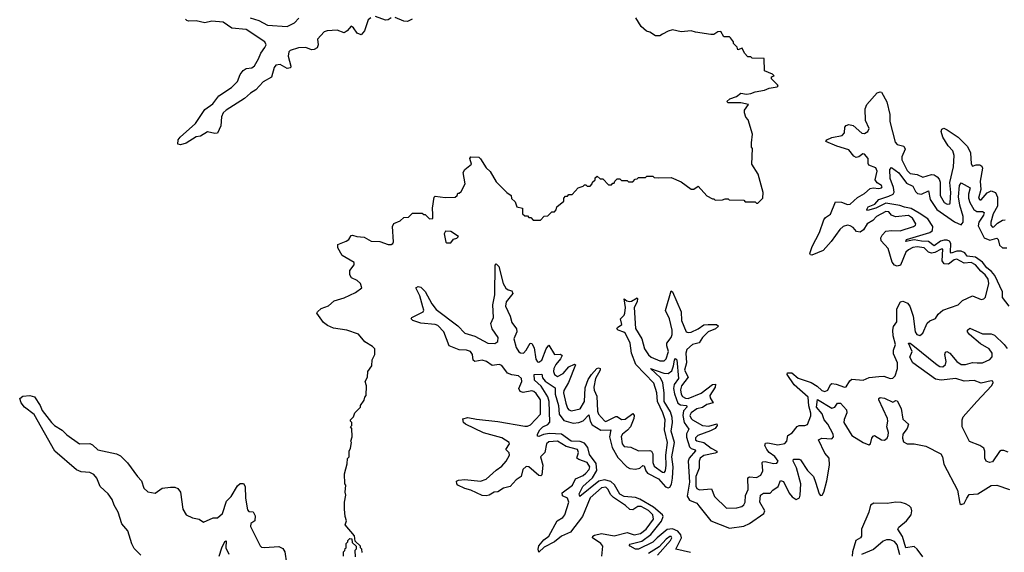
# Model space of a CAD drawing. Extents: x 2528690 to 2677062, y 911844 to 1023253.
# Tile 143 of 145: x 2662223 to 2669148, y 936942 to 940691. Entities that reach past the tile are written whole.
import ezdxf

# ---------------------------------------------------------------- set-up
doc = ezdxf.new("R2010")
doc.units = 0

msp = doc.modelspace()

# ---------------------------------------------------------------- linework, layer by layer
at = {"layer": '0CON10XD'}
for points in [[(2664835, 940703.8), (2664815, 940690), (2664795, 940686.9), (2664725, 940714)], [(2664693.3, 940705), (2664675, 940691.2), (2664648, 940612), (2664625, 940585.6), (2664596.9, 940596.9), (2664571.1, 940635), (2664555, 940646.2), (2664527.3, 940612.7), (2664505, 940597.8), (2664455, 940617.2), (2664385, 940612.2), (2664365.6, 940605), (2664316.7, 940555), (2664321.5, 940515), (2664315.7, 940494.3), (2664295, 940482), (2664275, 940479.6), (2664235, 940494.7), (2664184.1, 940494.1), (2664126.5, 940475), (2664115, 940464.3), (2664110.6, 940435), (2664131.1, 940365), (2664128.2, 940351.8), (2664105, 940347.8), (2664055, 940376.6), (2664025, 940370.3), (2664013, 940355), (2663994, 940286), (2663935, 940254.7), (2663883.5, 940196.5), (2663846.2, 940175), (2663805, 940137), (2663674.9, 940055.1), (2663654.3, 940035), (2663641.6, 940008.4), (2663638.4, 939945), (2663615, 939893.1), (2663595, 939890.8), (2663545, 939902), (2663495, 939872.2), (2663463.9, 939866.1), (2663395, 939823.1), (2663355, 939811.5), (2663336, 939816), (2663337.1, 939845), (2663352.2, 939865), (2663460.4, 939959.6), (2663525, 940059.7), (2663581.3, 940098.7), (2663625, 940156.1), (2663712.2, 940215), (2663754.1, 940255.9), (2663774.2, 940305.8), (2663795, 940334.6), (2663815, 940346.8), (2663855, 940353), (2663875, 940366.6), (2663903.6, 940415), (2663918.6, 940455), (2663946.9, 940495), (2663956.2, 940515), (2663946.3, 940536.3), (2663815, 940621.6), (2663715, 940632.3), (2663655, 940674.8), (2663575, 940680), (2663525, 940670.3), (2663465, 940683.5), (2663411.2, 940681.2), (2663398, 940685), (2663390.5, 940695)], [(2663843.6, 940703.6), (2663905, 940685.3), (2663965, 940652.9), (2664105, 940643.7), (2664155, 940668.4), (2664186.9, 940703.1)], [(2664631.7, 936941.7), (2664630, 936965), (2664620, 936975), (2664620, 936985), (2664581.7, 937021.7), (2664578.3, 937058.3), (2664512.5, 937135), (2664522.5, 937165), (2664512.5, 937195), (2664507.5, 937245), (2664507.5, 937295), (2664517.5, 937345), (2664512.5, 937365), (2664517.5, 937415), (2664510, 937425), (2664507.5, 937495), (2664527.5, 937565), (2664528.3, 937601.7), (2664540, 937615), (2664540, 937655), (2664550, 937675), (2664557.5, 937715), (2664552.5, 937725), (2664562.5, 937755), (2664560, 937815), (2664550, 937825), (2664560, 937835), (2664560, 937855), (2664550, 937865), (2664550, 937875), (2664570, 937895), (2664580, 937925), (2664620, 937965), (2664620, 937975), (2664647, 938013), (2664650, 938035), (2664660, 938045), (2664662.5, 938115), (2664652.5, 938145), (2664670, 938175), (2664672.5, 938215), (2664700, 938255), (2664703, 938297), (2664720, 938335), (2664720, 938375), (2664705, 938390), (2664650, 938425), (2664605, 938477.5), (2664525, 938505.7), (2664430.9, 938520.9), (2664388.7, 938538.7), (2664360.3, 938560.3), (2664313.8, 938625), (2664316.7, 938635), (2664342.4, 938657.6), (2664395, 938677.5), (2664435, 938712.5), (2664505.4, 938734.6), (2664585, 938772), (2664630, 938805), (2664620, 938835), (2664596.7, 938855), (2664556.2, 938875), (2664544.2, 938895), (2664545.7, 938925), (2664576, 938965), (2664575, 938982.5), (2664492.3, 939032.3), (2664460, 939085), (2664460.9, 939109.1), (2664518.6, 939131.4), (2664538, 939145), (2664555, 939172.5), (2664565, 939173.8), (2664595, 939164.4), (2664645, 939160.6), (2664695, 939133.1), (2664755, 939129.2), (2664815, 939108.8), (2664835, 939110), (2664847.5, 939115), (2664853, 939127), (2664846.2, 939235), (2664855, 939257.5), (2664900, 939275), (2664925, 939300), (2664958.3, 939301.7), (2664985, 939330), (2665055, 939330), (2665065, 939320), (2665075, 939320), (2665105, 939290), (2665128.3, 939291.7), (2665129.3, 939319.3), (2665126, 939365), (2665138.3, 939441.7), (2665145, 939450), (2665215, 939440), (2665285, 939442.5), (2665300, 939455), (2665305, 939470), (2665315, 939470), (2665327, 939483), (2665356, 939535), (2665343.3, 939615), (2665355, 939637.5), (2665400, 939675), (2665388.8, 939715), (2665395, 939726.2), (2665453, 939723), (2665465, 939712.5), (2665505, 939647.5), (2665533, 939623), (2665575, 939550), (2665650, 939475), (2665680, 939455), (2665683, 939433), (2665708.3, 939408.3), (2665720, 939375), (2665760, 939365), (2665760, 939325), (2665775, 939310), (2665795, 939310), (2665805, 939300), (2665818.3, 939298.3), (2665835, 939280), (2665885, 939280), (2665911.7, 939308.3), (2665938.3, 939311.7), (2665965, 939340), (2665985, 939340), (2665997, 939353), (2666000, 939375), (2666050, 939415), (2666050, 939435), (2666061.7, 939448.3), (2666075, 939450), (2666085, 939460), (2666108.3, 939461.7), (2666151.7, 939508.3), (2666185, 939520), (2666195, 939530), (2666205, 939530), (2666215, 939520), (2666235, 939520), (2666250, 939535), (2666251.7, 939548.3), (2666270, 939565), (2666271.7, 939578.3), (2666285, 939590), (2666305, 939570), (2666325, 939570), (2666365, 939530), (2666385, 939530), (2666395, 939540), (2666405, 939540), (2666410, 939555), (2666425, 939570), (2666445, 939570), (2666455, 939560), (2666495, 939560), (2666505, 939550), (2666535, 939550), (2666551.7, 939568.3), (2666565, 939570), (2666575, 939580), (2666625, 939580), (2666635, 939590), (2666675, 939590), (2666685, 939580), (2666715, 939577.5), (2666805, 939580), (2666875, 939550), (2666945, 939497.5), (2666965, 939497.5), (2666995, 939520), (2667055, 939452.5), (2667095, 939430), (2667105, 939430), (2667115, 939420), (2667165, 939422.5), (2667185, 939430), (2667205, 939430), (2667213, 939423), (2667315, 939420), (2667325, 939410), (2667395, 939410), (2667405, 939400), (2667415, 939400), (2667450, 939435), (2667452.5, 939475), (2667417.5, 939605), (2667372.5, 939675), (2667377.5, 939785), (2667370, 939795), (2667370, 939825), (2667377.5, 939885), (2667347, 939987), (2667330, 940005), (2667320, 940035), (2667320, 940055), (2667350, 940095), (2667294.1, 940105.9), (2667206.7, 940106.7), (2667197.5, 940115), (2667217.5, 940135), (2667265, 940151.2), (2667295, 940174), (2667335, 940168), (2667365, 940171.4), (2667395.6, 940184.4), (2667462.5, 940195), (2667495, 940208.8), (2667550.7, 940219.3), (2667557.5, 940225), (2667553, 940233), (2667510, 940275), (2667511.7, 940288.3), (2667530, 940295), (2667518.3, 940308.3), (2667461.7, 940331.7), (2667458.3, 940418.3), (2667375, 940420), (2667365, 940430), (2667345, 940430), (2667320, 940455), (2667305, 940490), (2667275, 940480), (2667268.3, 940498.3), (2667243, 940523), (2667242.5, 940535), (2667223, 940563), (2667215, 940570), (2667175, 940570), (2667155, 940608), (2667132.5, 940605), (2667105, 940587.5), (2667085, 940586.7), (2666975, 940604), (2666945, 940614), (2666875, 940606), (2666815, 940620), (2666785, 940611.2), (2666745, 940588.8), (2666725, 940578.8), (2666695, 940576.7), (2666655, 940603.8), (2666631.2, 940611.2), (2666594.5, 940644.5), (2666555.8, 940705)], [(2664983.3, 940695), (2664950.3, 940679.7), (2664925, 940681.9), (2664863.6, 940706.4)], [(2665059.2, 938670.8), (2665038.1, 938748.1), (2665010, 938805), (2665025, 938813.3), (2665045, 938808.8), (2665075, 938778.6), (2665121, 938691), (2665151.8, 938651.8), (2665305, 938537.3), (2665354.6, 938484.6), (2665425, 938462.7), (2665515, 938415.2), (2665565, 938411.4), (2665585, 938425.4), (2665587.3, 938455), (2665545.9, 938515), (2665536.2, 938553.8), (2665556.1, 938595), (2665550.4, 938685), (2665564.4, 938755), (2665567.3, 938962.7), (2665575, 938973.8), (2665591.9, 938955), (2665623.7, 938833.7), (2665642, 938802), (2665659.7, 938789.7), (2665685, 938783.4), (2665691.2, 938765), (2665643.8, 938706.2), (2665640.6, 938675), (2665672.6, 938605), (2665685, 938559.5), (2665716.7, 938515), (2665719, 938495), (2665699.5, 938445), (2665714.8, 938385), (2665733.3, 938353.3), (2665745, 938345.3), (2665765.5, 938345), (2665785, 938364.6), (2665814.5, 938415), (2665825, 938413.1), (2665842.1, 938382.1), (2665852.4, 938302.4), (2665864.2, 938284.2), (2665875, 938280.6), (2665895, 938295.4), (2665925, 938375.6), (2665945, 938399.4), (2665985, 938335.8), (2666027.4, 938337.4), (2666038.3, 938328.3), (2666026.3, 938303.7), (2665994.1, 938265), (2665980.4, 938235), (2665977.8, 938215), (2665984.2, 938195), (2666005, 938180.7), (2666045, 938202.1), (2666085, 938248.4), (2666125, 938266.2), (2666131.2, 938261.2), (2666083.1, 938136.9), (2666050.6, 938080.6), (2666048.7, 938065), (2666065, 937991.4), (2666075, 937956.9), (2666084.5, 937945), (2666105, 937939.2), (2666165, 937952.5), (2666196.2, 938005), (2666200.3, 938099.7), (2666221.7, 938158.3), (2666245.3, 938195), (2666282.8, 938235), (2666295, 938241.3), (2666305, 938236.9), (2666305.3, 938225), (2666273.2, 938166.8), (2666261.1, 938105), (2666263.3, 938083.3), (2666281.7, 938041.7), (2666286.5, 937936.5), (2666294, 937914), (2666335, 937867.1), (2666345, 937863.8), (2666415, 937897.6), (2666425, 937897.3), (2666455, 937877), (2666481.6, 937878.4), (2666535, 937919.4), (2666544.5, 937905), (2666543.2, 937885), (2666518.2, 937825), (2666498.5, 937801.5), (2666463.3, 937775), (2666452.8, 937757.2), (2666460, 937705), (2666475, 937687.1), (2666521.3, 937681.3), (2666575, 937655.6), (2666655, 937660), (2666666.5, 937655), (2666676.6, 937636.6), (2666676.3, 937575), (2666685, 937548.2), (2666745, 937506.2), (2666755, 937503.8), (2666764.7, 937515.3), (2666769.6, 937555), (2666766.4, 937625), (2666780.4, 937715), (2666757.7, 937805), (2666763.7, 937873.7), (2666747.5, 937925), (2666709.5, 938005), (2666704.8, 938065), (2666684, 938134), (2666556.7, 938265), (2666526.4, 938345), (2666516.9, 938415), (2666485, 938482.5), (2666472.5, 938492.5), (2666432.5, 938505), (2666423.2, 938515), (2666427.1, 938525), (2666458.7, 938545), (2666448.6, 938585), (2666475, 938612.1), (2666479.6, 938625), (2666482.7, 938665), (2666473.8, 938726.2), (2666492.4, 938712.4), (2666508.8, 938708.8), (2666525, 938711.1), (2666565, 938734), (2666568.6, 938728.6), (2666565.2, 938705), (2666544.5, 938665.5), (2666555, 938517.1), (2666599.5, 938445), (2666617.6, 938375), (2666645, 938332.8), (2666665, 938315.2), (2666725, 938289.6), (2666755, 938289.5), (2666769.6, 938305), (2666785.9, 938355), (2666774.4, 938395), (2666774.7, 938415), (2666805, 938453.8), (2666812.2, 938475), (2666812.6, 938505), (2666792.9, 938585), (2666765.6, 938645), (2666805, 938782), (2666815, 938776), (2666875.3, 938635), (2666877.8, 938575), (2666910, 938495), (2666925, 938488.8), (2666945, 938491.9), (2666995.3, 938515), (2667035, 938543.6), (2667066, 938546), (2667124.7, 938544.7), (2667138.6, 938535), (2667116.2, 938515), (2667065, 938493.4), (2667024.4, 938455), (2667003.1, 938416.9), (2666955, 938404.3), (2666915, 938370), (2666908.3, 938345), (2666913.1, 938275), (2666899, 938225), (2666924.5, 938175), (2666878.5, 938115), (2666869.9, 938085), (2666875, 938056.5), (2666885, 938039.2), (2666905, 938027.3), (2666925, 938025.5), (2667015, 938061.5), (2667095, 938124.3), (2667117.9, 938125), (2667113.8, 938105), (2667076.8, 938045), (2667079.4, 938029.4), (2667100.7, 937995), (2667055, 937983.6), (2667025, 937961), (2666985, 937951.5), (2666946.8, 937925), (2666936.3, 937905), (2666944.7, 937885), (2666956.2, 937875), (2667025, 937834.1), (2667068.8, 937831.2), (2667126.7, 937846.7), (2667128.8, 937835), (2667115.3, 937815), (2667082.4, 937797.6), (2666991.9, 937765), (2666975, 937748.8), (2666976.5, 937735), (2666985, 937726.5), (2667035, 937715.3), (2667085.4, 937675), (2667126.2, 937655), (2667126.1, 937645), (2667115, 937639.1), (2667035, 937622.9), (2667010, 937605), (2667001.6, 937585), (2667001.2, 937535), (2666979.3, 937475), (2666978, 937408), (2666985, 937392.5), (2667005, 937382.8), (2667088.1, 937388.1), (2667108.9, 937335), (2667195, 937253.1), (2667265.7, 937255.7), (2667301.2, 937265), (2667315, 937275.7), (2667325.4, 937295), (2667327.4, 937342.6), (2667346.2, 937385), (2667345, 937465.8), (2667355, 937474.5), (2667405, 937468.7), (2667435.4, 937485), (2667449.5, 937515), (2667444.5, 937575), (2667450, 937580), (2667465, 937582.3), (2667525, 937567.3), (2667549.2, 937570.8), (2667556.8, 937585), (2667535, 937616.6), (2667495.4, 937645.4), (2667476.9, 937666.9), (2667464.7, 937695), (2667468.6, 937711.4), (2667485.9, 937714.1), (2667555, 937699.5), (2667605, 937707.3), (2667619.6, 937725), (2667625.7, 937765), (2667657.1, 937782.9), (2667692.2, 937827.8), (2667705.5, 937834.5), (2667745.5, 937834.5), (2667765, 937841.2), (2667787.2, 937902.8), (2667787.6, 937922.4), (2667773.5, 937973.5), (2667769.6, 938035), (2667671, 938121), (2667621.5, 938195), (2667622.5, 938205), (2667653.8, 938205), (2667697.4, 938167.4), (2667788.7, 938138.7), (2667832.1, 938112.1), (2667865, 938080.3), (2667885, 938073.3), (2667907.3, 938082.7), (2667925, 938122.5), (2667935, 938129.5), (2667965, 938126.8), (2668025, 938105.7), (2668035, 938108), (2668060.4, 938149.6), (2668075, 938160), (2668155, 938154.5), (2668197, 938173), (2668265, 938180.5), (2668301.1, 938181.1), (2668345, 938165.6), (2668365, 938168), (2668380, 938185), (2668396, 938235), (2668396.9, 938275), (2668369.1, 938339.1), (2668369.2, 938365), (2668382.1, 938405), (2668366.1, 938465), (2668362.9, 938507.1), (2668368.5, 938531.5), (2668391.3, 938565), (2668392.7, 938655), (2668418.6, 938705), (2668435, 938711.1), (2668446.3, 938706.3), (2668468, 938695), (2668484, 938674), (2668507.3, 938605), (2668520, 938495), (2668533.8, 938475), (2668555, 938468.8), (2668574.2, 938485.8), (2668604.3, 938555.7), (2668625, 938572), (2668665, 938588.8), (2668681.9, 938618.1), (2668715, 938645.8), (2668822.5, 938685), (2668853.3, 938715), (2668923.2, 938746.8), (2668985, 938722), (2669005, 938726), (2669015, 938737.5), (2669038.8, 938835), (2669034.6, 938865), (2669014, 938895), (2668981.9, 938921.9), (2668945.6, 938965), (2668915, 938981.7), (2668865, 938976.6), (2668815, 939006), (2668795, 939000.2), (2668755, 938969.4), (2668725, 938972.3), (2668712, 938995), (2668715, 939076.4), (2668705, 939076.9), (2668658.4, 939051.6), (2668635, 939048.6), (2668615.9, 939055.9), (2668585, 939085.1), (2668535, 939091.5), (2668505, 939086.7), (2668475, 939072.4), (2668455.3, 939055), (2668416.9, 938963.1), (2668395, 938956.5), (2668375, 938963.5), (2668359.7, 938985), (2668331, 939081), (2668281.4, 939135), (2668279.7, 939155), (2668288.8, 939175), (2668315, 939203.2), (2668355, 939208.5), (2668415, 939205.3), (2668508.6, 939235), (2668523.1, 939245), (2668526.7, 939255), (2668502.3, 939295), (2668475, 939313.5), (2668383.6, 939303.6), (2668355.6, 939315), (2668335, 939338.1), (2668315, 939341.1), (2668248.7, 939305), (2668222.2, 939277.8), (2668183.2, 939255), (2668157.7, 939212.3), (2668135, 939195.7), (2668109.4, 939199.4), (2668085, 939229.4), (2668065, 939241.5), (2668045, 939244.6), (2668015, 939236), (2667990.9, 939215), (2667930.5, 939129.5), (2667875, 939067.5), (2667795, 939034.4), (2667785.9, 939035.9), (2667781.4, 939045), (2667795.5, 939095), (2667847.2, 939192.8), (2667877.9, 939282.1), (2667890.4, 939299.6), (2667926.4, 939323.6), (2667960.2, 939409.8), (2668004.1, 939405.9), (2668045, 939390), (2668065, 939392.2), (2668115, 939440.2), (2668165, 939468.5), (2668205, 939503.2), (2668225, 939508.7), (2668265, 939502.8), (2668285, 939508.5), (2668288.8, 939515), (2668283.8, 939525), (2668253.3, 939543.3), (2668238.8, 939565), (2668254.7, 939625), (2668245, 939649.4), (2668195, 939666.6), (2668189.4, 939679.4), (2668191.3, 939715), (2668165.8, 939745.8), (2668153.6, 939746.4), (2668125, 939725.6), (2668105, 939720.2), (2668090.2, 939730.2), (2668054, 939775), (2667970.9, 939800.9), (2667892, 939835), (2667900, 939845), (2667935, 939862.7), (2668008, 939875), (2668024.3, 939895), (2668027.5, 939935), (2668034.6, 939945.4), (2668055, 939954.3), (2668085, 939947.5), (2668145, 939891.8), (2668165, 939890.4), (2668188.5, 939905), (2668198.1, 939925), (2668172.2, 939982.2), (2668168.8, 940065), (2668181.4, 940095), (2668253.2, 940176.8), (2668274.5, 940184.5), (2668285, 940180), (2668322.7, 940112.7), (2668343.2, 940025), (2668342.7, 939975), (2668380.4, 939830.4), (2668395, 939813.2), (2668441, 939801), (2668450.6, 939779.4), (2668428.3, 939725), (2668426.2, 939705), (2668465, 939629.2), (2668485, 939608.9), (2668535, 939602.4), (2668575, 939582.2), (2668635, 939601.2), (2668655, 939598.5), (2668676.1, 939586.1), (2668689.6, 939569.6), (2668696.8, 939546.8), (2668696.2, 939455), (2668724.7, 939405), (2668745, 939392.8), (2668765, 939394.2), (2668767.7, 939402.3), (2668771.1, 939475), (2668763.7, 939545), (2668789.7, 939655), (2668795.2, 939735.2), (2668785, 939768.5), (2668753.9, 939803.9), (2668716, 939865), (2668704.6, 939905), (2668708.1, 939921.9), (2668722.9, 939927.1), (2668747.1, 939917.1), (2668824, 939864), (2668888.9, 939798.9), (2668911.2, 939755), (2668915, 939677.5), (2668925, 939660), (2668950.2, 939669.8), (2668975, 939670.4), (2668990, 939660), (2668995, 939646.7)], [(2669182.9, 938675), (2669135.7, 938735), (2669135.2, 938775), (2669081.4, 938891.4), (2669058.7, 938918.7), (2669024.2, 938945), (2668994, 938984), (2668945, 939020.1), (2668885.9, 939025.9), (2668869.7, 939049.7), (2668845, 939062.2), (2668815, 939063), (2668775, 939047.5), (2668770.6, 939055), (2668772.1, 939115), (2668761.7, 939131.7), (2668745, 939139.9), (2668725, 939140.5), (2668698.3, 939131.7), (2668655, 939098.9), (2668615, 939130.8), (2668565, 939131.4), (2668515, 939141), (2668455, 939130.8), (2668460.6, 939145), (2668625, 939193), (2668642, 939208), (2668644.4, 939235), (2668609.3, 939289.3), (2668549.9, 939329.9), (2668492.8, 939362.8), (2668445, 939371.1), (2668413.4, 939383.4), (2668315, 939400), (2668243.3, 939365), (2668185, 939347.5), (2668181.2, 939355), (2668190, 939375), (2668237.7, 939392.3), (2668264.7, 939425.3), (2668335, 939448.4), (2668365.7, 939464.3), (2668373.5, 939476.5), (2668369.1, 939509.1), (2668345.8, 939574.2), (2668343.9, 939636.1), (2668355, 939650), (2668405, 939612.7), (2668460, 939540), (2668505, 939519.2), (2668523, 939483), (2668538.5, 939468.5), (2668565, 939463.9), (2668615, 939487.1), (2668625.6, 939425), (2668674.3, 939354.3), (2668798.8, 939268.8), (2668845, 939248.4), (2668858.6, 939265), (2668859.1, 939305), (2668835, 939386.9), (2668826.3, 939445), (2668832.9, 939525), (2668845, 939542), (2668906.7, 939506.7), (2668896.3, 939463.7), (2668896.4, 939435), (2668905.8, 939405), (2668934.6, 939354.6), (2668955, 939340.3), (2668995, 939341.3), (2669005.2, 939335.2), (2669001.6, 939315), (2668968.9, 939265), (2668965, 939239.2), (2669005.9, 939155), (2669045, 939138.4), (2669095, 939153.4), (2669104.8, 939144.8), (2669113.3, 939103.3), (2669135, 939086.2), (2669165, 939084.5)], [(2668995, 939646.7), (2668978.3, 939555), (2668982.8, 939497.2), (2668966.9, 939435), (2668975, 939423.3), (2668985, 939422.5), (2669028.1, 939471.9), (2669055, 939486.7), (2669086, 939476), (2669101.2, 939441.2), (2669100.6, 939379.4), (2669070, 939325), (2669052.5, 939265), (2669054.1, 939244.1), (2669065, 939231.4), (2669075, 939233.1), (2669100, 939260), (2669135, 939280.9), (2669155, 939282.5)], [(2665255, 939120), (2665275, 939147.5), (2665297, 939153), (2665310, 939165), (2665255, 939200), (2665218.3, 939201.7), (2665207.5, 939185), (2665220, 939125), (2665225, 939120), (2665255, 939120)], [(2666317.6, 936915), (2666325.2, 936985.2), (2666309.7, 937005), (2666251.9, 937045), (2666253.1, 937055), (2666266.2, 937063.8), (2666314.2, 937074.2), (2666405, 937059.3), (2666495, 937080.8), (2666545, 937065.6), (2666589.6, 937075), (2666629.1, 937105), (2666680, 937175), (2666675.7, 937205), (2666645, 937237), (2666594.8, 937265.2), (2666571.1, 937265), (2666535, 937241.2), (2666515, 937243.5), (2666485, 937271.6), (2666398.5, 937328.5), (2666379.5, 937349.5), (2666362.7, 937385), (2666345, 937401.1), (2666315, 937395.2), (2666236, 937325), (2666181.3, 937195), (2666096, 937084), (2666033.8, 937056.2), (2665985, 937017.3), (2665911.9, 936978.1), (2665874, 936944), (2665868.5, 936965), (2665875, 936988.1), (2665910, 937030), (2665943.9, 937056.1), (2666003.1, 937165), (2666043.2, 937186.8), (2666057.4, 937205), (2666086, 937296), (2666075, 937323.4), (2666039.8, 937339.8), (2666039.5, 937360.5), (2666110.7, 937415), (2666131.1, 937458.9), (2666185, 937482.6), (2666205, 937498.4), (2666228.3, 937525), (2666233.5, 937545), (2666215, 937575.5), (2666154.8, 937594.8), (2666142.2, 937605), (2666152.9, 937645), (2666146.5, 937666.5), (2666066.9, 937686.9), (2666005, 937724.4), (2665945, 937721), (2665927.8, 937705), (2665915.7, 937644.3), (2665885.5, 937615), (2665902.5, 937555), (2665895, 937486.7), (2665889.2, 937480.8), (2665875, 937483.6), (2665805, 937544.2), (2665785, 937547), (2665762.7, 937525), (2665750, 937475), (2665715, 937451.9), (2665673.8, 937406.2), (2665625, 937393.4), (2665585, 937368.8), (2665560, 937365), (2665524.6, 937345), (2665505, 937339.3), (2665475, 937343.3), (2665395, 937380.5), (2665355, 937391), (2665305.7, 937415.7), (2665296.7, 937425), (2665296.3, 937443.7), (2665309.5, 937450.5), (2665355, 937455.2), (2665465, 937443.2), (2665505, 937457.7), (2665575, 937521.3), (2665615, 937548.4), (2665644.8, 937585), (2665667.2, 937625), (2665665, 937641.4), (2665643.1, 937665), (2665667.3, 937705), (2665666.5, 937715), (2665615, 937747.5), (2665485, 937783.9), (2665357.5, 937845), (2665343.4, 937855), (2665338.9, 937881.1), (2665375, 937890.3), (2665435, 937878.6), (2665585, 937863.9), (2665775, 937830.2), (2665795, 937829.8), (2665815, 937839.5), (2665886.3, 937913.7), (2665886.3, 938015), (2665855, 938061.2), (2665839.6, 938075), (2665825, 938078.8), (2665765, 938066.2), (2665743.4, 938073.4), (2665734.6, 938095), (2665755.1, 938144.9), (2665753.5, 938165), (2665732.1, 938185), (2665685, 938191.6), (2665653.8, 938203.8), (2665615, 938257), (2665595, 938263.3), (2665545, 938257.2), (2665505.3, 938285.3), (2665475, 938295.6), (2665425, 938286.1), (2665412.8, 938295), (2665408.8, 938335), (2665393.6, 938355), (2665365, 938364.2), (2665315, 938366.8), (2665244.8, 938394.8), (2665207.2, 938495), (2665165, 938539.4), (2665145, 938546.5), (2665045.3, 938555.3), (2664988, 938575), (2664976, 938585), (2664982, 938595), (2665061.8, 938635), (2665066.1, 938646.1), (2665059.2, 938670.8)], [(2669175, 937648.2), (2669145, 937659.7), (2669125, 937658.7), (2669115, 937650.8), (2669065, 937578.1), (2669044.1, 937574.1), (2669019.7, 937585), (2669012, 937605), (2669011.9, 937655), (2669003.9, 937675), (2668975.4, 937695), (2668902.4, 937722.4), (2668851.5, 937825), (2668852.2, 937875), (2668858.7, 937895), (2668955.4, 938004.6), (2669057.9, 938115), (2669069.2, 938135), (2669067.2, 938147.2), (2669055, 938150.2), (2668985, 938131.9), (2668935, 938152.6), (2668865, 938146.2), (2668806.4, 938166.4), (2668705, 938154.9), (2668665, 938161.2), (2668505, 938275.4), (2668482.7, 938315), (2668500.2, 938355), (2668474.2, 938415), (2668485, 938415.3), (2668505, 938401.2), (2668675, 938261), (2668695, 938251.1), (2668715, 938248.9), (2668734.8, 938265), (2668738, 938285), (2668730.7, 938335), (2668735, 938352), (2668743.2, 938356.8), (2668765.1, 938345.1), (2668814.9, 938284.9), (2668845, 938265.2), (2668875.1, 938264.9), (2668925, 938278.2), (2668957.5, 938275), (2668993.9, 938276.1), (2669045, 938299.8), (2669061.6, 938318.4), (2669062.8, 938345), (2669042, 938375), (2668980.5, 938410.5), (2668903.3, 938475), (2668890, 938495), (2668890, 938505), (2668905, 938520), (2668995, 938481.2), (2669055, 938481.3), (2669080.1, 938470.1), (2669146.1, 938406.1), (2669167.3, 938377.3)], [(2666939.9, 936939.9), (2666838.1, 936965), (2666876.7, 937045), (2666873, 937065), (2666850.9, 937090.9), (2666815, 937106.7), (2666777.3, 937102.7), (2666706.5, 937043.5), (2666675, 937014.3), (2666575, 936963.6), (2666555, 936965.4), (2666517.1, 936985), (2666509.2, 936995), (2666515, 936999.4), (2666599.6, 937020.4), (2666662.8, 937067.2), (2666737.9, 937162.1), (2666748.5, 937195), (2666744.9, 937205), (2666680.8, 937260.8), (2666585, 937315.8), (2666555, 937327.6), (2666475, 937336.3), (2666445, 937351.9), (2666407.4, 937417.4), (2666380.1, 937440.1), (2666335, 937453.2), (2666297.4, 937442.6), (2666163.3, 937335), (2666158, 937355), (2666183.1, 937405), (2666252.3, 937467.7), (2666281.1, 937518.9), (2666277.1, 937567.1), (2666231.5, 937631.5), (2666220, 937680), (2666195, 937710), (2666165, 937721.3), (2666100.9, 937725), (2666034, 937774), (2665950.4, 937779.6), (2665908.2, 937771.8), (2665875, 937756.7), (2665865, 937760), (2665864.4, 937775), (2665880.6, 937805), (2665902.9, 937825), (2665938.8, 937841.2), (2665951.2, 937858.8), (2665947.1, 938005), (2665937.1, 938037.1), (2665891.5, 938111.5), (2665843.8, 938155), (2665842.5, 938195), (2665895, 938197.1), (2665900.9, 938170.9), (2665917.9, 938147.9), (2665989.5, 938099.5), (2665990.3, 938055), (2666012.6, 937975), (2666018, 937915), (2666051.3, 937871.3), (2666115, 937852.5), (2666155, 937855.2), (2666185, 937868.1), (2666225, 937910.8), (2666236.3, 937865), (2666250.6, 937840.6), (2666311.5, 937801.5), (2666380.8, 937805), (2666371.6, 937755), (2666391.1, 937681.1), (2666430.8, 937610.8), (2666493.7, 937543.7), (2666515, 937533.3), (2666555, 937527.8), (2666584.2, 937535.8), (2666605, 937552.8), (2666615, 937551.3), (2666626.1, 937515), (2666638.9, 937498.9), (2666715, 937460.3), (2666765, 937402.6), (2666785, 937396), (2666795, 937400.9), (2666807.5, 937422.5), (2666814.9, 937465), (2666818.3, 937545), (2666809.2, 937615), (2666828.7, 937715), (2666803.9, 937795), (2666814.9, 937855), (2666812.2, 937892.2), (2666800.1, 937930.1), (2666754.7, 938005), (2666755.5, 938065), (2666746.8, 938135), (2666729.7, 938169.7), (2666660, 938235), (2666752.7, 938202.7), (2666785, 938201.1), (2666809.2, 938220.8), (2666822.2, 938255), (2666827.5, 938295), (2666835, 938306), (2666845, 938296.7), (2666856.7, 938166.7), (2666826.1, 938123.9), (2666822.6, 938095), (2666827.6, 938057.6), (2666851.2, 937991.2), (2666870.5, 937980.5), (2666911.2, 937975), (2666917.1, 937967.1), (2666891.4, 937938.6), (2666886.4, 937905), (2666895.6, 937855.6), (2666929.6, 937809.6), (2666912.7, 937777.3), (2666911.8, 937751.8), (2666934.4, 937684.4), (2666945, 937672.7), (2666973.9, 937663.9), (2666976.1, 937656.1), (2666932.1, 937605), (2666924, 937585), (2666933.8, 937435), (2666918.6, 937338.6), (2666935, 937308.4), (2666985, 937288.1), (2666999.1, 937269.1)], [(2663075, 936923.3), (2663029.5, 936969.5), (2663013.1, 937003.1), (2662985, 937093.3), (2662941.9, 937141.9), (2662916.4, 937225), (2662888.7, 937275), (2662874.7, 937315), (2662845, 937353.4), (2662790.3, 937405), (2662765, 937463.1), (2662745, 937489.8), (2662717.1, 937505), (2662655, 937510), (2662622, 937522), (2662471.2, 937655), (2662325, 937912.9), (2662257.5, 937965), (2662234, 937994), (2662223.3, 938025), (2662245, 938042.5), (2662294.2, 938045.8), (2662327.9, 938037.9), (2662367.5, 937975), (2662380.6, 937940.6), (2662448.1, 937855), (2662468.6, 937835), (2662521.4, 937801.4), (2662555, 937768.9), (2662645, 937706.9), (2662717.1, 937707.1), (2662735, 937699.5), (2662773.7, 937663.7), (2662905, 937636.5), (2662931.6, 937621.6), (2662981.2, 937571.2), (2663051.8, 937475), (2663080.7, 937445), (2663096.7, 937395), (2663125, 937367.6), (2663175, 937359.6), (2663225, 937393.3), (2663285, 937401.8), (2663315, 937400), (2663335, 937390.8), (2663353.3, 937365), (2663370, 937245), (2663394.2, 937205)], [(2666999.1, 937269.1), (2667085, 937164.2), (2667215, 937112.7), (2667315, 937127), (2667355.7, 937144.3), (2667457.3, 937215), (2667464.8, 937235), (2667428.5, 937295), (2667432.9, 937345), (2667455, 937358.8), (2667501.8, 937358.2), (2667519.9, 937380.1), (2667556.8, 937405), (2667575, 937447.3), (2667595, 937441.5), (2667635, 937358.2), (2667655, 937334), (2667685, 937314.7), (2667706.9, 937325), (2667713.2, 937345), (2667717.2, 937425), (2667686.7, 937536.7), (2667664.1, 937585), (2667665, 937598.5), (2667705, 937598.4), (2667715, 937592.5), (2667765, 937518.2), (2667805.5, 937475.5), (2667819.2, 937435), (2667845, 937354.4), (2667855, 937342.5), (2667866.1, 937345), (2667877.6, 937365), (2667899.5, 937445), (2667918.3, 937555), (2667916.2, 937606.2), (2667885, 937640.4), (2667841.9, 937735), (2667865, 937746.6), (2667935, 937740.3), (2667947, 937755), (2667944.4, 937775), (2667907.2, 937845), (2667880.8, 937875), (2667866.9, 937916.9), (2667827.8, 937965), (2667835, 938017.1), (2667935, 937956), (2667955.4, 937964.6), (2667975, 937992), (2667995, 937993.2), (2668037.2, 937945), (2668041.1, 937925), (2668021.7, 937878.3), (2668020.3, 937855), (2668074.7, 937764.7), (2668155.4, 937715), (2668195, 937699.1), (2668207.7, 937705), (2668217.1, 937745), (2668225, 937759.5), (2668235, 937763.9), (2668285, 937735.2), (2668305, 937732.4), (2668324.2, 937745), (2668332.1, 937765), (2668332.7, 937785), (2668320.6, 937825), (2668328.3, 937865), (2668326, 937885), (2668265.4, 938015), (2668265.6, 938025), (2668275, 938031.5), (2668305, 938027.1), (2668365, 938000), (2668385, 938010.6), (2668395, 938008.1), (2668423.6, 937955), (2668435, 937880.4), (2668474.6, 937845), (2668463.8, 937815), (2668435, 937774.4), (2668431.9, 937745), (2668439.9, 937719.9), (2668465, 937706.7), (2668515, 937707), (2668595, 937689.4), (2668702.7, 937635), (2668713.2, 937615), (2668722.6, 937562.6), (2668819.6, 937379.6), (2668835.3, 937285.3), (2668845, 937278.7), (2668865, 937285.3), (2668883.9, 937323.9), (2668901, 937349), (2668962.5, 937355), (2669055, 937411.5), (2669095, 937414.8), (2669183.9, 937383.9)], [(2663394.2, 937205), (2663437.5, 937185), (2663485.6, 937175.6), (2663515, 937153.8), (2663585, 937184.2), (2663615, 937185.8), (2663648.7, 937215), (2663678.5, 937301.5), (2663711.4, 937335), (2663755, 937411.2), (2663775, 937425.8), (2663796.5, 937426.5), (2663808.6, 937405), (2663812.4, 937322.4), (2663825, 937242.5), (2663835, 937230), (2663865, 937227.5), (2663878.3, 937198.3), (2663876.2, 937165), (2663850, 937145), (2663847.5, 937125), (2663915, 936987.5), (2663925, 936977.5), (2663945, 936976.7), (2664045, 936982.5), (2664075, 936970), (2664088, 936945), (2664098.8, 936865)], [(2668575, 936910.1), (2668535, 936965.2), (2668515, 936982.9), (2668455, 936974.8), (2668432.7, 937052.7), (2668398.3, 937105), (2668405, 937119.2), (2668461.2, 937165), (2668493.7, 937205), (2668497.4, 937235), (2668492.6, 937255), (2668479.3, 937269.3), (2668452.6, 937282.6), (2668423.2, 937293.2), (2668386.1, 937296.1), (2668325, 937286.2), (2668231.3, 937288.7), (2668206.1, 937275), (2668196, 937224), (2668142.8, 937105), (2668143.5, 937055), (2668137.1, 937045), (2668103.5, 937025), (2668079.3, 936945), (2668077.5, 936915)], [(2664500, 936915), (2664500, 936945), (2664510, 936955), (2664511.7, 936968.3), (2664520, 936975), (2664520, 937005), (2664530, 937015), (2664530, 937025), (2664545, 937040), (2664558.3, 937038.3), (2664561.7, 937011.7), (2664590, 936985), (2664590, 936965), (2664580, 936955), (2664581.7, 936911.7)], [(2666708.6, 936921.4), (2666800.9, 937025), (2666809.5, 937045), (2666805, 937054), (2666795, 937053.5), (2666770.4, 937035), (2666720.1, 936979.9), (2666645, 936933.8)], [(2663625.4, 936915), (2663645.4, 936975), (2663665, 937017.5), (2663675, 937023.3), (2663673.5, 936973.5), (2663695, 936930)], [(2668412.7, 936925), (2668394.6, 936995), (2668375, 937019.5), (2668345, 937031.1), (2668319.1, 937030.9), (2668295, 937021.4), (2668228.2, 936961.8), (2668143.4, 936926.6)]]:
    msp.add_lwpolyline(points, dxfattribs=at)

doc.saveas('drawing.dxf')
